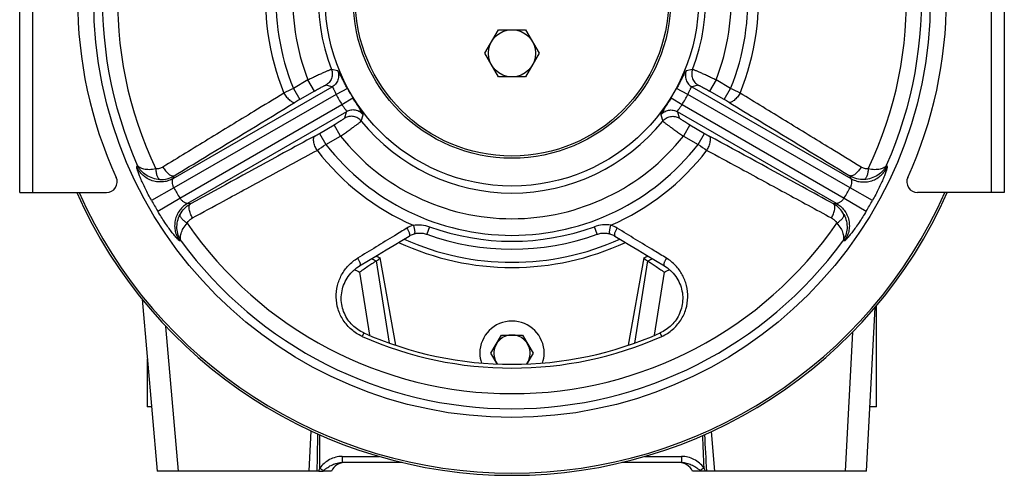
# Model space of a CAD drawing. Extents: x -3114 to 1181, y 8 to 2299.
# Tile 51 of 71: x -952 to -493, y 939 to 1151. Entities that reach past the tile are written whole.
import ezdxf

# ---------------------------------------------------------------- set-up
doc = ezdxf.new("R2010")
doc.units = 0
doc.header["$LTSCALE"] = 65.395
doc.layers.get('0').update_dxf_attribs({"linetype": 'CONTINUOUS'})

msp = doc.modelspace()

# ---------------------------------------------------------------- linework, layer by layer
at = {"color": 7, "linetype": 'CONTINUOUS'}
for p, q in [((-952.4, 1070.7), (-952.4, 1250.7)), ((-493.4, 1250.7), (-493.4, 1070.7)), ((-952.4, 1070.7), (-911.94, 1070.7)), ((-493.4, 1070.7), (-533.85, 1070.7))]:
    msp.add_line(p, q, dxfattribs=at)
at = {"color": 9, "linetype": 'CONTINUOUS'}
for p, q in [((-946.4, 1250.7), (-946.4, 1070.7)), ((-499.4, 1070.7), (-499.4, 1250.7)), ((-804.15, 1127.5), (-807.06, 1128.16)), ((-638.73, 1128.16), (-641.64, 1127.5)), ((-880.89, 1077.22), (-806.7, 1120.05)), ((-818.01, 1123.25), (-824.81, 1119.33)), ((-815.01, 1118.07), (-818.01, 1123.25)), ((-806.7, 1120.05), (-809.65, 1120.82)), ((-636.14, 1120.82), (-639.09, 1120.05)), ((-639.09, 1120.05), (-564.91, 1077.22)), ((-627.79, 1123.25), (-630.78, 1118.07)), ((-620.98, 1119.33), (-627.79, 1123.25)), ((-804.92, 1116.46), (-880.48, 1072.84)), ((-824.81, 1119.33), (-821.81, 1114.14)), ((-815.01, 1118.07), (-821.81, 1114.14)), ((-799.65, 1119.31), (-804.92, 1116.46)), ((-640.87, 1116.46), (-646.14, 1119.31)), ((-565.31, 1072.84), (-640.87, 1116.46)), ((-623.98, 1114.14), (-630.78, 1118.07)), ((-623.98, 1114.14), (-620.98, 1119.33)), ((-877.78, 1068.15), (-802.22, 1111.78)), ((-802.22, 1111.78), (-797.12, 1114.92)), ((-648.67, 1114.92), (-643.58, 1111.78)), ((-643.58, 1111.78), (-568.02, 1068.15)), ((-800, 1108.45), (-874.19, 1065.61)), ((-800.81, 1105.5), (-800, 1108.45)), ((-793.15, 1104.07), (-792.27, 1106.93)), ((-653.52, 1106.93), (-652.64, 1104.07)), ((-571.6, 1065.61), (-645.79, 1108.45)), ((-645.79, 1108.45), (-644.98, 1105.5)), ((-812.68, 1098.31), (-805.87, 1102.24)), ((-802.88, 1097.05), (-805.87, 1102.24)), ((-639.92, 1102.24), (-642.92, 1097.05)), ((-639.92, 1102.24), (-633.12, 1098.31)), ((-812.68, 1098.31), (-809.68, 1093.12)), ((-809.68, 1093.12), (-802.88, 1097.05)), ((-642.92, 1097.05), (-636.11, 1093.12)), ((-636.11, 1093.12), (-633.12, 1098.31)), ((-897.82, 1082.72), (-897.55, 1083.52)), ((-548.24, 1083.52), (-547.97, 1082.72)), ((-880.89, 1077.22), (-880.4, 1078.5)), ((-565.39, 1078.5), (-564.91, 1077.22)), ((-880.48, 1072.84), (-890.94, 1067)), ((-554.85, 1067), (-565.31, 1072.84)), ((-888.06, 1062.01), (-877.78, 1068.15)), ((-872.84, 1065.39), (-874.19, 1065.61)), ((-571.6, 1065.61), (-572.96, 1065.39)), ((-568.02, 1068.15), (-557.73, 1062.01)), ((-761.29, 1054.69), (-762.54, 1051.22)), ((-683.25, 1051.22), (-684.51, 1054.69)), ((-877.06, 1048.04), (-877.89, 1048.2)), ((-567.9, 1048.2), (-568.73, 1048.04)), ((-780.08, 1000.43), (-786.07, 1038.85)), ((-659.73, 1038.85), (-665.72, 1000.43)), ((-793.94, 1033.51), (-789.35, 1004.05)), ((-656.44, 1004.05), (-651.85, 1033.51)), ((-878.33, 940.7), (-884.23, 1008.21)), ((-564.24, 1005.45), (-567.63, 940.7)), ((-792.03, 1005.19), (-792.75, 1003.58)), ((-653.05, 1003.58), (-653.77, 1005.19)), ((-816.65, 959.47), (-817.63, 940.7)), ((-628.33, 940.7), (-629.94, 959.1)), ((-802.04, 947.54), (-784.86, 947.54)), ((-802.04, 947.54), (-802.04, 944.7)), ((-660.94, 947.54), (-643.85, 947.54)), ((-643.85, 947.54), (-643.85, 944.7)), ((-635.23, 940.98), (-634.92, 940.7))]:
    msp.add_line(p, q, dxfattribs=at)
at = {"color": 6, "linetype": 'CONTINUOUS'}
for p, q in [((-735.6, 1135.7), (-729.25, 1146.7)), ((-729.25, 1146.7), (-716.55, 1146.7)), ((-716.55, 1146.7), (-710.19, 1135.7)), ((-729.25, 1124.7), (-735.6, 1135.7)), ((-710.19, 1135.7), (-716.55, 1124.7)), ((-716.55, 1124.7), (-729.25, 1124.7)), ((-777.12, 999.4), (-784.3, 1040.15)), ((-661.49, 1040.15), (-668.68, 999.4)), ((-895.35, 1020.92), (-888.33, 940.7)), ((-557.63, 940.7), (-553.63, 1017.05)), ((-552.9, 970.7), (-552.9, 1017.95)), ((-732.71, 995.7), (-727.8, 1004.2)), ((-727.8, 1004.2), (-717.99, 1004.2)), ((-717.99, 1004.2), (-713.08, 995.7)), ((-892.9, 992.85), (-892.9, 970.7)), ((-729.81, 990.68), (-732.71, 995.7)), ((-713.08, 995.7), (-715.98, 990.68)), ((-890.96, 970.7), (-892.9, 970.7)), ((-552.9, 970.7), (-556.06, 970.7)), ((-774.08, 944.7), (-802.04, 944.7)), ((-643.85, 944.7), (-671.72, 944.7)), ((-812.99, 940.7), (-888.33, 940.7)), ((-807.11, 940.7), (-810.95, 940.7)), ((-557.63, 940.7), (-638.77, 940.7))]:
    msp.add_line(p, q, dxfattribs=at)
at = {"color": 2, "linetype": 'CONTINUOUS'}
for p, q in [((-812.99, 940.7), (-810.95, 940.7)), ((-810.95, 940.7), (-810.79, 940.85))]:
    msp.add_line(p, q, dxfattribs=at)
at = {"color": 7, "linetype": 'CONTINUOUS'}
for points in [[(-770.87, 1050.4), (-770.57, 1050.57), (-770.14, 1050.79), (-769.72, 1050.99), (-769.29, 1051.17), (-768.86, 1051.32), (-768.57, 1051.41)], [(-768.57, 1051.41), (-768.31, 1051.49), (-767.91, 1051.58), (-767.49, 1051.67), (-767.06, 1051.73), (-766.62, 1051.78), (-766.17, 1051.8), (-765.71, 1051.81), (-765.25, 1051.79), (-764.78, 1051.75), (-764.3, 1051.68), (-763.82, 1051.59), (-763.35, 1051.48), (-762.87, 1051.33), (-762.54, 1051.22)], [(-683.25, 1051.22), (-682.91, 1051.34), (-682.43, 1051.48), (-681.96, 1051.59), (-681.48, 1051.68), (-681, 1051.75), (-680.53, 1051.79), (-680.07, 1051.81), (-679.61, 1051.8), (-679.16, 1051.77), (-678.72, 1051.73), (-678.29, 1051.66), (-677.87, 1051.58), (-677.47, 1051.48), (-677.23, 1051.41)], [(-677.23, 1051.41), (-676.92, 1051.32), (-676.49, 1051.16), (-676.06, 1050.99), (-675.64, 1050.79), (-675.22, 1050.57), (-674.92, 1050.4)], [(-793.96, 1036.44), (-789.75, 1038.99), (-785.59, 1041.5), (-781.62, 1043.9), (-777.82, 1046.2), (-774.19, 1048.39), (-770.87, 1050.4)], [(-674.92, 1050.4), (-671.59, 1048.39), (-667.97, 1046.2), (-664.17, 1043.9), (-660.19, 1041.49), (-656.04, 1038.98), (-651.84, 1036.44)], [(-792.03, 1005.19), (-792.64, 1005.48), (-793.36, 1005.86), (-794.07, 1006.27), (-794.75, 1006.71), (-795.42, 1007.18), (-796.06, 1007.69), (-796.69, 1008.23), (-797.29, 1008.79), (-797.86, 1009.39), (-798.4, 1010.02), (-798.92, 1010.67), (-799.41, 1011.35), (-799.87, 1012.06), (-800.3, 1012.79), (-800.69, 1013.55), (-801.05, 1014.32), (-801.37, 1015.12), (-801.65, 1015.94), (-801.9, 1016.78), (-802.1, 1017.63), (-802.26, 1018.5), (-802.38, 1019.38), (-802.46, 1020.27), (-802.49, 1021.17), (-802.47, 1022.07), (-802.41, 1022.98), (-802.3, 1023.88), (-802.14, 1024.78), (-801.94, 1025.68), (-801.68, 1026.57), (-801.38, 1027.45), (-801.04, 1028.31), (-800.65, 1029.16), (-800.21, 1029.98), (-799.73, 1030.78), (-799.21, 1031.55), (-798.65, 1032.3), (-798.06, 1033.01), (-797.42, 1033.69), (-796.76, 1034.33), (-796.07, 1034.94), (-795.35, 1035.5), (-794.6, 1036.03), (-793.96, 1036.44)], [(-651.84, 1036.44), (-651.18, 1036.02), (-650.44, 1035.5), (-649.72, 1034.93), (-649.02, 1034.33), (-648.36, 1033.68), (-647.73, 1033), (-647.13, 1032.29), (-646.57, 1031.55), (-646.05, 1030.77), (-645.58, 1029.97), (-645.14, 1029.14), (-644.75, 1028.3), (-644.4, 1027.44), (-644.11, 1026.56), (-643.86, 1025.67), (-643.65, 1024.77), (-643.49, 1023.87), (-643.39, 1022.96), (-643.32, 1022.06), (-643.31, 1021.15), (-643.34, 1020.26), (-643.41, 1019.37), (-643.53, 1018.49), (-643.7, 1017.62), (-643.9, 1016.77), (-644.14, 1015.93), (-644.43, 1015.11), (-644.75, 1014.31), (-645.11, 1013.53), (-645.5, 1012.78), (-645.93, 1012.05), (-646.39, 1011.34), (-646.88, 1010.66), (-647.4, 1010.01), (-647.94, 1009.38), (-648.52, 1008.78), (-649.12, 1008.22), (-649.74, 1007.68), (-650.38, 1007.17), (-651.05, 1006.7), (-651.74, 1006.26), (-652.44, 1005.85), (-653.16, 1005.47), (-653.77, 1005.19)]]:
    msp.add_lwpolyline(points, dxfattribs=at)
for radius in [195, 87]:
    msp.add_circle((-722.9, 1160.7), radius, dxfattribs=at)
at = {"color": 6, "linetype": 'CONTINUOUS'}
for centre, radius in [((-722.9, 1160.7), 74), ((-722.9, 1160.7), 73), ((-722.9, 1135.7), 11)]:
    msp.add_circle(centre, radius, dxfattribs=at)
at = {"color": 9, "linetype": 'CONTINUOUS'}
for centre, radius, start, end in [((-722.9, 1160.7), 190.95, 96.1585, 203.8415), ((-722.9, 1160.7), 190.95, 336.1585, 83.8415), ((-722.9, 1160.7), 183.88, 94.5624, 205.4376), ((-722.9, 1160.7), 183.88, 334.5624, 85.4376), ((-722.9, 1160.7), 109.99, 97.9059, 202.0941), ((-722.9, 1160.7), 109.99, 337.9059, 82.0941), ((-722.9, 1160.7), 102.21, 98.5115, 201.4885), ((-722.9, 1160.7), 102.21, 338.5115, 81.4885), ((-722.9, 1160.7), 90.24, 98.8675, 201.1325), ((-722.9, 1160.7), 90.24, 338.8675, 81.1325), ((-722.9, 1160.7), 114.9, 173.6159, 202.2825), ((-722.9, 1160.7), 114.9, 337.7172, 6.3841), ((-677.59, 818.29), 335.11, 116.0608, 116.9035), ((-722.9, 1160.7), 93.19, 208.3372, 211.6628), ((-722.9, 1160.7), 87.2, 208.3372, 211.6628), ((-722.9, 1160.7), 87.2, 328.3372, 331.6628), ((-722.9, 1160.7), 93.19, 328.3372, 331.6628), ((-761.63, 831.48), 320.37, 63.0771, 63.9586), ((-768.72, 1022.04), 106.3, 119.9655, 121.3048), ((-679.3, 1018.3), 110.66, 58.7215, 60.0081), ((-722.9, 1160.7), 90.24, 218.8675, 321.1325), ((-868.01, 1194.13), 110.65, 298.7214, 300.0081), ((-722.9, 1160.7), 102.21, 218.5115, 321.4885), ((-579.92, 1190.33), 106.29, 239.9655, 241.3049), ((-988.64, 1358.85), 320.37, 303.0771, 303.9586), ((-722.9, 1160.7), 109.99, 217.9059, 322.0941), ((-449.02, 1371.14), 335.11, 236.0608, 236.9035), ((-722.9, 1160.7), 114.9, 217.7173, 246.3841), ((-722.9, 1160.7), 114.9, 293.6159, 322.2827), ((-722.9, 1160.7), 180.42, 209.1412, 210.8588), ((-722.9, 1160.7), 180.42, 329.1412, 330.8588), ((-722.9, 1160.7), 192.4, 209.1412, 210.8588), ((-722.9, 1160.7), 192.4, 329.1412, 330.8588), ((-722.9, 1160.7), 183.88, 214.5624, 325.4376), ((-765.17, 1043.05), 12.93, 106.8781, 121.3938), ((-722.9, 1160.7), 112.74, 250.0928, 289.9072), ((-680.58, 1043.13), 12.84, 58.5581, 73.1714), ((-722.9, 1160.7), 190.95, 216.1585, 323.8415), ((-722.9, 1160.31), 122.18, 245.6811, 294.3188), ((-722.98, 1157.6), 134.59, 240.9937, 241.9917), ((-722.81, 1157.6), 134.59, 298.0083, 299.0064), ((-723.09, 1157.76), 143.04, 239.2618, 240.3073), ((-722.66, 1157.68), 142.95, 299.6926, 300.739), ((-722.9, 1160.7), 171.95, 246.0319, 293.9681), ((-3360.57, 994.4), 2547.41, 358.79209, 359.18157), ((-2457.82, 961.45), 1645.4, 359.32403, 359.86474), ((1148.01, 1024.41), 1783.4, 182.15854, 182.64089), ((1930.36, 1084.43), 2566.64, 182.83083, 183.21027)]:
    msp.add_arc(centre, radius, start, end, dxfattribs=at)
at = {"color": 7, "linetype": 'CONTINUOUS'}
for centre, radius, start, end in [((-725.4, 1160.7), 200, 155.5037, 204.4963), ((-720.4, 1160.7), 200, 335.5037, 24.4963), ((-911.94, 1075.7), 5, 270, 24.4963), ((-533.85, 1075.7), 5, 155.5037, 270), ((-722.9, 1160.7), 222, 203.9188, 336.0812), ((-722.9, 1160.7), 221, 204.034, 335.9659), ((-722.9, 1160.7), 116.43, 250.0928, 289.9072), ((-722.9, 1160.7), 170.18, 246.0319, 293.9681)]:
    msp.add_arc(centre, radius, start, end, dxfattribs=at)
at = {"color": 6, "linetype": 'CONTINUOUS'}
for centre, radius, start, end in [((-722.9, 1160.7), 125, 244.9762, 295.0238), ((-722.9, 1160.7), 135.28, 242.1052, 243.0057), ((-787.53, 1040.85), 2.48, 302.9809, 306.2853), ((-1148.9, 1532.83), 612.91, 306.29754, 306.50249), ((-722.9, 1160.7), 135.28, 296.9943, 297.8948), ((-296.9, 1532.83), 612.91, 233.49751, 233.70246), ((-658.26, 1040.85), 2.48, 233.7149, 237.0193), ((-722.9, 995.7), 8.5, 323.7695, 216.2305), ((-800.78, 937.7), 7, 90, 154.6231), ((-645.1, 937.7), 7, 25.3769, 90)]:
    msp.add_arc(centre, radius, start, end, dxfattribs=at)
at = {"color": 2, "linetype": 'CONTINUOUS'}
for centre, radius, start, end in [((-722.9, 995.7), 15, 0, 180), ((-722.9, 995.7), 15, 179.9993, 197.7714), ((-722.9, 995.7), 15, 342.2305, 359.9988), ((-773.99, 928.13), 40.98, 160.1557, 162.1393)]:
    msp.add_arc(centre, radius, start, end, dxfattribs=at)
at = {"color": 9, "linetype": 'CONTINUOUS'}
for points, knots in [([(-807.06, 1128.16), (-807.11, 1128.16), (-807.22, 1128.13), (-807.43, 1128.06), (-807.74, 1127.94), (-808.14, 1127.78), (-808.63, 1127.57), (-809.44, 1127.23), (-810.63, 1126.7), (-812.24, 1125.97), (-814.05, 1125.13), (-816, 1124.22), (-817.33, 1123.58), (-818.01, 1123.25)], [0, 0, 0, 0, 0.010252, 0.02922, 0.056816, 0.092818, 0.13691, 0.188701, 0.313455, 0.462607, 0.630818, 0.81209, 1, 1, 1, 1]), ([(-807.06, 1128.16), (-806.82, 1127.52), (-806.54, 1126.09), (-806.89, 1123.94), (-807.98, 1122.06), (-809.08, 1121.15), (-809.65, 1120.82)], [0, 0, 0, 0, 0.245656, 0.505078, 0.761708, 1, 1, 1, 1]), ([(-804.15, 1127.5), (-803.89, 1126.86), (-803.58, 1125.42), (-803.91, 1123.23), (-805, 1121.32), (-806.11, 1120.39), (-806.7, 1120.05)], [0, 0, 0, 0, 0.244539, 0.503861, 0.761053, 1, 1, 1, 1]), ([(-799.65, 1119.31), (-799.94, 1119.84), (-800.5, 1120.89), (-801.3, 1122.41), (-802.02, 1123.81), (-802.65, 1125.04), (-803.12, 1125.92), (-803.44, 1126.5), (-803.64, 1126.84), (-803.81, 1127.11), (-803.94, 1127.31), (-804.05, 1127.44), (-804.12, 1127.5), (-804.15, 1127.5)], [0, 0, 0, 0, 0.194581, 0.380784, 0.551085, 0.69931, 0.820807, 0.870475, 0.912355, 0.946252, 0.972057, 0.989813, 1, 1, 1, 1]), ([(-641.64, 1127.5), (-641.67, 1127.5), (-641.74, 1127.44), (-641.85, 1127.31), (-641.99, 1127.11), (-642.15, 1126.84), (-642.35, 1126.5), (-642.67, 1125.92), (-643.14, 1125.04), (-643.77, 1123.81), (-644.5, 1122.41), (-645.3, 1120.89), (-645.86, 1119.84), (-646.14, 1119.31)], [0, 0, 0, 0, 0.010187, 0.027942, 0.053746, 0.087642, 0.129522, 0.17919, 0.300686, 0.448912, 0.619214, 0.805422, 1, 1, 1, 1]), ([(-641.64, 1127.5), (-641.9, 1126.86), (-642.21, 1125.42), (-641.88, 1123.23), (-640.79, 1121.32), (-639.68, 1120.39), (-639.09, 1120.05)], [0, 0, 0, 0, 0.244539, 0.503861, 0.761053, 1, 1, 1, 1]), ([(-638.73, 1128.16), (-638.98, 1127.52), (-639.26, 1126.09), (-638.9, 1123.94), (-637.81, 1122.06), (-636.72, 1121.15), (-636.14, 1120.82)], [0, 0, 0, 0, 0.245656, 0.505078, 0.761708, 1, 1, 1, 1]), ([(-627.79, 1123.25), (-628.46, 1123.58), (-629.8, 1124.22), (-631.74, 1125.13), (-633.55, 1125.97), (-635.16, 1126.7), (-636.35, 1127.23), (-637.16, 1127.57), (-637.65, 1127.78), (-638.05, 1127.94), (-638.36, 1128.06), (-638.57, 1128.13), (-638.69, 1128.16), (-638.73, 1128.16)], [0, 0, 0, 0, 0.187909, 0.369182, 0.537393, 0.686545, 0.811299, 0.86309, 0.907183, 0.943184, 0.97078, 0.989748, 1, 1, 1, 1]), ([(-815.01, 1118.07), (-814.68, 1118.25), (-814.04, 1118.62), (-813.09, 1119.15), (-812.21, 1119.63), (-811.43, 1120.04), (-810.84, 1120.34), (-810.44, 1120.53), (-810.2, 1120.64), (-810, 1120.72), (-809.85, 1120.78), (-809.74, 1120.81), (-809.68, 1120.82), (-809.65, 1120.82)], [0, 0, 0, 0, 0.188024, 0.369379, 0.537589, 0.686731, 0.811318, 0.863034, 0.907032, 0.942872, 0.970342, 0.989336, 1, 1, 1, 1]), ([(-806.7, 1120.05), (-806.66, 1120.06), (-806.58, 1120), (-806.5, 1119.9), (-806.39, 1119.73), (-806.24, 1119.43), (-806.04, 1118.98), (-805.81, 1118.43), (-805.44, 1117.58), (-805.14, 1116.92), (-804.92, 1116.46)], [0, 0, 0, 0, 0.032764, 0.059396, 0.093922, 0.18684, 0.309465, 0.457968, 0.626819, 1, 1, 1, 1]), ([(-640.87, 1116.46), (-640.65, 1116.92), (-640.35, 1117.58), (-639.98, 1118.43), (-639.75, 1118.98), (-639.55, 1119.43), (-639.4, 1119.73), (-639.29, 1119.9), (-639.21, 1120), (-639.14, 1120.06), (-639.09, 1120.05)], [0, 0, 0, 0, 0.373182, 0.542032, 0.690535, 0.81316, 0.906079, 0.940604, 0.967236, 1, 1, 1, 1]), ([(-636.14, 1120.82), (-636.12, 1120.82), (-636.06, 1120.81), (-635.95, 1120.78), (-635.79, 1120.72), (-635.59, 1120.64), (-635.35, 1120.53), (-634.95, 1120.34), (-634.37, 1120.04), (-633.58, 1119.63), (-632.7, 1119.15), (-631.76, 1118.62), (-631.11, 1118.25), (-630.78, 1118.07)], [0, 0, 0, 0, 0.010664, 0.029658, 0.057128, 0.092968, 0.136966, 0.188682, 0.313269, 0.462411, 0.630621, 0.811976, 1, 1, 1, 1]), ([(-829.22, 1117.13), (-833.92, 1114.25), (-845.67, 1107.05), (-864.46, 1095.54), (-878.56, 1086.93), (-885.61, 1082.62)], [0, 0, 0, 0, 0.250131, 0.625139, 1, 1, 1, 1]), ([(-829.22, 1117.13), (-828.85, 1116.48), (-828.22, 1115.54), (-827.24, 1114.43), (-826.48, 1113.73), (-825.74, 1113.2), (-825.06, 1112.87), (-824.46, 1112.75), (-824.09, 1112.81), (-823.95, 1112.87)], [0, 0, 0, 0, 0.313355, 0.471264, 0.618238, 0.746522, 0.851704, 0.934269, 1, 1, 1, 1]), ([(-616.57, 1117.13), (-616.94, 1116.48), (-617.58, 1115.54), (-618.55, 1114.43), (-619.31, 1113.73), (-620.05, 1113.2), (-620.74, 1112.87), (-621.34, 1112.75), (-621.7, 1112.81), (-621.84, 1112.87)], [0, 0, 0, 0, 0.313355, 0.471264, 0.618238, 0.746522, 0.851704, 0.934269, 1, 1, 1, 1]), ([(-560.18, 1082.62), (-564.88, 1085.49), (-576.63, 1092.67), (-595.43, 1104.17), (-609.53, 1112.81), (-616.57, 1117.13)], [0, 0, 0, 0, 0.249895, 0.624845, 1, 1, 1, 1]), ([(-880.4, 1078.5), (-875.7, 1081.36), (-856.88, 1092.82), (-838.07, 1104.28), (-823.95, 1112.87)], [0, 0, 0, 0, 0.249909, 1, 1, 1, 1]), ([(-802.22, 1111.78), (-801.93, 1111.36), (-801.51, 1110.77), (-800.95, 1110.03), (-800.6, 1109.55), (-800.31, 1109.16), (-800.12, 1108.88), (-800.03, 1108.69), (-799.98, 1108.58), (-799.97, 1108.48), (-800, 1108.45)], [0, 0, 0, 0, 0.373181, 0.542032, 0.690535, 0.81316, 0.906078, 0.940604, 0.967236, 1, 1, 1, 1]), ([(-792.27, 1106.93), (-792.26, 1106.96), (-792.28, 1107.05), (-792.33, 1107.2), (-792.44, 1107.42), (-792.59, 1107.7), (-792.79, 1108.04), (-793.13, 1108.61), (-793.66, 1109.46), (-794.4, 1110.61), (-795.25, 1111.94), (-796.17, 1113.4), (-796.8, 1114.41), (-797.12, 1114.92)], [0, 0, 0, 0, 0.010185, 0.027942, 0.053748, 0.087643, 0.129523, 0.179192, 0.300688, 0.448913, 0.619215, 0.805423, 1, 1, 1, 1]), ([(-648.67, 1114.92), (-648.99, 1114.41), (-649.62, 1113.4), (-650.54, 1111.94), (-651.39, 1110.61), (-652.13, 1109.46), (-652.66, 1108.61), (-653.01, 1108.04), (-653.2, 1107.7), (-653.35, 1107.42), (-653.46, 1107.2), (-653.51, 1107.05), (-653.53, 1106.96), (-653.52, 1106.93)], [0, 0, 0, 0, 0.194581, 0.380783, 0.551084, 0.699309, 0.820806, 0.870474, 0.912355, 0.946249, 0.972057, 0.989816, 1, 1, 1, 1]), ([(-645.79, 1108.45), (-645.82, 1108.48), (-645.81, 1108.58), (-645.77, 1108.69), (-645.67, 1108.88), (-645.48, 1109.16), (-645.2, 1109.55), (-644.84, 1110.03), (-644.28, 1110.77), (-643.86, 1111.36), (-643.58, 1111.78)], [0, 0, 0, 0, 0.032764, 0.059396, 0.093922, 0.18684, 0.309465, 0.457968, 0.626819, 1, 1, 1, 1]), ([(-621.84, 1112.87), (-617.14, 1110.01), (-598.32, 1098.55), (-579.5, 1087.09), (-565.39, 1078.5)], [0, 0, 0, 0, 0.250115, 1, 1, 1, 1]), ([(-793.15, 1104.07), (-793.59, 1104.61), (-794.68, 1105.56), (-796.73, 1106.33), (-798.9, 1106.33), (-800.23, 1105.84), (-800.81, 1105.5)], [0, 0, 0, 0, 0.245656, 0.505078, 0.761708, 1, 1, 1, 1]), ([(-792.27, 1106.93), (-792.7, 1107.48), (-793.79, 1108.46), (-795.85, 1109.27), (-798.05, 1109.28), (-799.41, 1108.78), (-800, 1108.45)], [0, 0, 0, 0, 0.244539, 0.503861, 0.761053, 1, 1, 1, 1]), ([(-653.52, 1106.93), (-653.09, 1107.48), (-652, 1108.46), (-649.94, 1109.27), (-647.74, 1109.28), (-646.38, 1108.78), (-645.79, 1108.45)], [0, 0, 0, 0, 0.244539, 0.503861, 0.761053, 1, 1, 1, 1]), ([(-652.64, 1104.07), (-652.2, 1104.61), (-651.11, 1105.56), (-649.06, 1106.33), (-646.89, 1106.33), (-645.56, 1105.84), (-644.98, 1105.5)], [0, 0, 0, 0, 0.245656, 0.505078, 0.761708, 1, 1, 1, 1]), ([(-800.81, 1105.5), (-800.82, 1105.48), (-800.86, 1105.43), (-800.94, 1105.36), (-801.07, 1105.25), (-801.24, 1105.12), (-801.46, 1104.97), (-801.82, 1104.72), (-802.37, 1104.36), (-803.12, 1103.88), (-803.98, 1103.36), (-804.9, 1102.8), (-805.55, 1102.43), (-805.87, 1102.24)], [0, 0, 0, 0, 0.010664, 0.029658, 0.057128, 0.092968, 0.136966, 0.188682, 0.313269, 0.462411, 0.630621, 0.811976, 1, 1, 1, 1]), ([(-802.88, 1097.05), (-802.26, 1097.47), (-801.04, 1098.31), (-799.27, 1099.54), (-797.64, 1100.68), (-796.21, 1101.71), (-795.15, 1102.48), (-794.45, 1103.01), (-794.03, 1103.33), (-793.69, 1103.6), (-793.43, 1103.81), (-793.26, 1103.96), (-793.18, 1104.04), (-793.15, 1104.07)], [0, 0, 0, 0, 0.187909, 0.369182, 0.537393, 0.686545, 0.811299, 0.86309, 0.907183, 0.943184, 0.97078, 0.989748, 1, 1, 1, 1]), ([(-652.64, 1104.07), (-652.62, 1104.04), (-652.53, 1103.96), (-652.36, 1103.81), (-652.1, 1103.6), (-651.77, 1103.33), (-651.35, 1103.01), (-650.64, 1102.48), (-649.59, 1101.71), (-648.15, 1100.68), (-646.52, 1099.54), (-644.76, 1098.31), (-643.54, 1097.47), (-642.92, 1097.05)], [0, 0, 0, 0, 0.010252, 0.02922, 0.056816, 0.092818, 0.13691, 0.188701, 0.313455, 0.462607, 0.630818, 0.81209, 1, 1, 1, 1]), ([(-639.92, 1102.24), (-640.25, 1102.43), (-640.89, 1102.8), (-641.82, 1103.36), (-642.67, 1103.88), (-643.42, 1104.36), (-643.97, 1104.72), (-644.34, 1104.97), (-644.55, 1105.12), (-644.72, 1105.25), (-644.85, 1105.36), (-644.93, 1105.43), (-644.97, 1105.48), (-644.98, 1105.5)], [0, 0, 0, 0, 0.188024, 0.369379, 0.537589, 0.686731, 0.811318, 0.863034, 0.907032, 0.942872, 0.970342, 0.989336, 1, 1, 1, 1]), ([(-814.84, 1097.09), (-819.68, 1094.45), (-839.01, 1083.88), (-858.34, 1073.32), (-872.84, 1065.39)], [0, 0, 0, 0, 0.250115, 1, 1, 1, 1]), ([(-813.79, 1090.4), (-814.17, 1091.05), (-814.66, 1092.06), (-815.13, 1093.46), (-815.36, 1094.47), (-815.45, 1095.38), (-815.39, 1096.14), (-815.2, 1096.72), (-814.97, 1097), (-814.84, 1097.09)], [0, 0, 0, 0, 0.313355, 0.471264, 0.618238, 0.746522, 0.851704, 0.934269, 1, 1, 1, 1]), ([(-632, 1090.4), (-631.63, 1091.05), (-631.13, 1092.06), (-630.66, 1093.46), (-630.43, 1094.47), (-630.34, 1095.38), (-630.4, 1096.14), (-630.59, 1096.72), (-630.83, 1097), (-630.95, 1097.09)], [0, 0, 0, 0, 0.313355, 0.471264, 0.618238, 0.746522, 0.851704, 0.934269, 1, 1, 1, 1]), ([(-572.96, 1065.39), (-577.79, 1068.03), (-597.12, 1078.6), (-616.45, 1089.17), (-630.95, 1097.09)], [0, 0, 0, 0, 0.249909, 1, 1, 1, 1]), ([(-871.87, 1058.82), (-867.03, 1061.45), (-854.94, 1068.04), (-835.58, 1078.57), (-821.06, 1086.46), (-813.79, 1090.4)], [0, 0, 0, 0, 0.249895, 0.624845, 1, 1, 1, 1]), ([(-632, 1090.4), (-627.16, 1087.77), (-615.05, 1081.2), (-595.69, 1070.67), (-581.18, 1062.77), (-573.92, 1058.82)], [0, 0, 0, 0, 0.250131, 0.625139, 1, 1, 1, 1]), ([(-888.95, 1081.72), (-889.95, 1081.52), (-891.8, 1081.29), (-894.04, 1081.45), (-895.5, 1081.88), (-896.37, 1082.31), (-897.06, 1082.85), (-897.41, 1083.29), (-897.55, 1083.52)], [0, 0, 0, 0, 0.328894, 0.601729, 0.71738, 0.820614, 0.913691, 1, 1, 1, 1]), ([(-887.02, 1076.8), (-888.16, 1076.83), (-890.41, 1077.22), (-893.44, 1078.65), (-895.91, 1080.78), (-897.1, 1082.57), (-897.55, 1083.52)], [0, 0, 0, 0, 0.261727, 0.514902, 0.760184, 1, 1, 1, 1]), ([(-548.24, 1083.52), (-548.7, 1082.57), (-549.88, 1080.78), (-552.35, 1078.65), (-555.38, 1077.22), (-557.63, 1076.83), (-558.77, 1076.8)], [0, 0, 0, 0, 0.23981, 0.485095, 0.738275, 1, 1, 1, 1]), ([(-548.24, 1083.52), (-548.38, 1083.29), (-548.73, 1082.85), (-549.42, 1082.31), (-550.3, 1081.88), (-551.76, 1081.45), (-553.99, 1081.29), (-555.85, 1081.52), (-556.84, 1081.72)], [0, 0, 0, 0, 0.086309, 0.179386, 0.28262, 0.398271, 0.671105, 1, 1, 1, 1]), ([(-890.94, 1067), (-891.45, 1067.92), (-892.43, 1069.73), (-893.79, 1072.41), (-895, 1074.96), (-895.88, 1076.97), (-896.49, 1078.43), (-896.87, 1079.4), (-897.19, 1080.26), (-897.44, 1081), (-897.64, 1081.63), (-897.77, 1082.11), (-897.83, 1082.44), (-897.84, 1082.62), (-897.83, 1082.69), (-897.82, 1082.72)], [0, 0, 0, 0, 0.182171, 0.358851, 0.524529, 0.673648, 0.740264, 0.80067, 0.854201, 0.900235, 0.938205, 0.967636, 0.988201, 0.995156, 1, 1, 1, 1]), ([(-880.89, 1077.22), (-881.56, 1076.83), (-883.02, 1076.17), (-885.42, 1075.63), (-888.01, 1075.59), (-890.6, 1076.13), (-893.01, 1077.22), (-895.09, 1078.76), (-896.71, 1080.62), (-897.51, 1082.01), (-897.82, 1082.72)], [0, 0, 0, 0, 0.115267, 0.238472, 0.367612, 0.499947, 0.632292, 0.761458, 0.884696, 1, 1, 1, 1]), ([(-885.61, 1082.62), (-886.11, 1082.32), (-887.19, 1081.85), (-888.37, 1081.7), (-888.95, 1081.72)], [0, 0, 0, 0, 0.49981, 1, 1, 1, 1]), ([(-888.95, 1081.72), (-888.92, 1081.12), (-888.82, 1080.23), (-888.57, 1079.11), (-888.33, 1078.38), (-888.05, 1077.76), (-887.67, 1077.18), (-887.29, 1076.86), (-887.02, 1076.8)], [0, 0, 0, 0, 0.326508, 0.481778, 0.623699, 0.747323, 0.85059, 1, 1, 1, 1]), ([(-885.61, 1082.62), (-885.24, 1081.99), (-884.61, 1081.07), (-883.65, 1079.99), (-882.9, 1079.31), (-882.17, 1078.8), (-881.49, 1078.49), (-880.9, 1078.37), (-880.55, 1078.44), (-880.4, 1078.5)], [0, 0, 0, 0, 0.314234, 0.471662, 0.617928, 0.745639, 0.850658, 0.933558, 1, 1, 1, 1]), ([(-560.18, 1082.62), (-560.55, 1081.99), (-561.18, 1081.07), (-562.15, 1079.99), (-562.9, 1079.31), (-563.63, 1078.8), (-564.3, 1078.49), (-564.89, 1078.37), (-565.25, 1078.44), (-565.39, 1078.5)], [0, 0, 0, 0, 0.315418, 0.473084, 0.619299, 0.746728, 0.851355, 0.933875, 1, 1, 1, 1]), ([(-564.91, 1077.22), (-564.24, 1076.83), (-562.78, 1076.17), (-560.37, 1075.63), (-557.79, 1075.59), (-555.19, 1076.13), (-552.78, 1077.22), (-550.71, 1078.76), (-549.08, 1080.62), (-548.29, 1082.01), (-547.97, 1082.72)], [0, 0, 0, 0, 0.115267, 0.238472, 0.367612, 0.499947, 0.632292, 0.761458, 0.884696, 1, 1, 1, 1]), ([(-556.84, 1081.72), (-557.42, 1081.7), (-558.6, 1081.85), (-559.68, 1082.32), (-560.18, 1082.62)], [0, 0, 0, 0, 0.50019, 1, 1, 1, 1]), ([(-556.84, 1081.72), (-556.87, 1081.13), (-556.96, 1080.27), (-557.21, 1079.17), (-557.44, 1078.43), (-557.72, 1077.8), (-558.1, 1077.2), (-558.5, 1076.86), (-558.77, 1076.8)], [0, 0, 0, 0, 0.316478, 0.470029, 0.612429, 0.738326, 0.84474, 1, 1, 1, 1]), ([(-547.97, 1082.72), (-547.96, 1082.69), (-547.96, 1082.62), (-547.96, 1082.44), (-548.03, 1082.11), (-548.16, 1081.63), (-548.35, 1081), (-548.61, 1080.26), (-548.93, 1079.4), (-549.31, 1078.43), (-549.91, 1076.97), (-550.79, 1074.96), (-552, 1072.41), (-553.36, 1069.73), (-554.34, 1067.92), (-554.85, 1067)], [0, 0, 0, 0, 0.004844, 0.011799, 0.032365, 0.061796, 0.099766, 0.1458, 0.19933, 0.259734, 0.326349, 0.475467, 0.641145, 0.817826, 1, 1, 1, 1]), ([(-887.02, 1076.8), (-885.87, 1076.76), (-883.55, 1077.01), (-881.39, 1077.91), (-880.4, 1078.5)], [0, 0, 0, 0, 0.500118, 1, 1, 1, 1]), ([(-880.48, 1072.84), (-880.7, 1073.28), (-881.04, 1074.18), (-881.21, 1075.32), (-881.21, 1076.13), (-881.15, 1076.61), (-881.05, 1076.97), (-880.95, 1077.16), (-880.89, 1077.22)], [0, 0, 0, 0, 0.32734, 0.62698, 0.755154, 0.862336, 0.944302, 1, 1, 1, 1]), ([(-558.77, 1076.8), (-559.92, 1076.76), (-562.25, 1077.01), (-564.4, 1077.91), (-565.39, 1078.5)], [0, 0, 0, 0, 0.500118, 1, 1, 1, 1]), ([(-564.91, 1077.22), (-564.84, 1077.16), (-564.74, 1076.97), (-564.64, 1076.61), (-564.59, 1076.13), (-564.58, 1075.32), (-564.76, 1074.18), (-565.09, 1073.28), (-565.31, 1072.84)], [0, 0, 0, 0, 0.055698, 0.137664, 0.244846, 0.37302, 0.67266, 1, 1, 1, 1]), ([(-874.19, 1065.61), (-874.85, 1065.23), (-876.15, 1064.29), (-877.83, 1062.48), (-879.16, 1060.26), (-879.99, 1057.75), (-880.25, 1055.11), (-879.95, 1052.54), (-879.15, 1050.21), (-878.34, 1048.82), (-877.89, 1048.2)], [0, 0, 0, 0, 0.115267, 0.238472, 0.367612, 0.499947, 0.632292, 0.761457, 0.884696, 1, 1, 1, 1]), ([(-874.19, 1065.61), (-874.27, 1065.59), (-874.49, 1065.59), (-874.84, 1065.69), (-875.29, 1065.88), (-875.99, 1066.28), (-876.89, 1067), (-877.5, 1067.74), (-877.78, 1068.15)], [0, 0, 0, 0, 0.055698, 0.137664, 0.244846, 0.373021, 0.672662, 1, 1, 1, 1]), ([(-877.62, 1060.51), (-877.08, 1061.53), (-875.69, 1063.41), (-873.84, 1064.83), (-872.84, 1065.39)], [0, 0, 0, 0, 0.500118, 1, 1, 1, 1]), ([(-871.87, 1058.82), (-872.23, 1059.46), (-872.71, 1060.46), (-873.16, 1061.84), (-873.38, 1062.83), (-873.46, 1063.72), (-873.39, 1064.46), (-873.19, 1065.03), (-872.96, 1065.3), (-872.84, 1065.39)], [0, 0, 0, 0, 0.315413, 0.47308, 0.619297, 0.746729, 0.851356, 0.933876, 1, 1, 1, 1]), ([(-573.92, 1058.82), (-573.56, 1059.46), (-573.08, 1060.46), (-572.63, 1061.83), (-572.41, 1062.82), (-572.34, 1063.71), (-572.4, 1064.45), (-572.6, 1065.02), (-572.83, 1065.3), (-572.96, 1065.39)], [0, 0, 0, 0, 0.314234, 0.471662, 0.617928, 0.745639, 0.850658, 0.933558, 1, 1, 1, 1]), ([(-568.17, 1060.51), (-568.72, 1061.53), (-570.1, 1063.41), (-571.95, 1064.83), (-572.96, 1065.39)], [0, 0, 0, 0, 0.500118, 1, 1, 1, 1]), ([(-568.02, 1068.15), (-568.29, 1067.74), (-568.9, 1067), (-569.8, 1066.28), (-570.51, 1065.88), (-570.95, 1065.69), (-571.31, 1065.59), (-571.52, 1065.59), (-571.6, 1065.61)], [0, 0, 0, 0, 0.327338, 0.626979, 0.755154, 0.862336, 0.944302, 1, 1, 1, 1]), ([(-571.6, 1065.61), (-570.94, 1065.23), (-569.64, 1064.29), (-567.96, 1062.48), (-566.64, 1060.26), (-565.8, 1057.75), (-565.54, 1055.11), (-565.85, 1052.54), (-566.64, 1050.21), (-567.45, 1048.82), (-567.9, 1048.2)], [0, 0, 0, 0, 0.115267, 0.238472, 0.367612, 0.499947, 0.632292, 0.761457, 0.884696, 1, 1, 1, 1]), ([(-877.89, 1048.2), (-877.92, 1048.2), (-877.98, 1048.23), (-878.14, 1048.33), (-878.39, 1048.55), (-878.74, 1048.9), (-879.19, 1049.38), (-879.7, 1049.98), (-880.29, 1050.68), (-880.94, 1051.5), (-881.9, 1052.75), (-883.2, 1054.52), (-884.8, 1056.84), (-886.44, 1059.36), (-887.52, 1061.11), (-888.06, 1062.01)], [0, 0, 0, 0, 0.004844, 0.011799, 0.032365, 0.061795, 0.099764, 0.145797, 0.199327, 0.259731, 0.326347, 0.475464, 0.641142, 0.817824, 1, 1, 1, 1]), ([(-877.06, 1048.04), (-877.65, 1048.9), (-878.61, 1050.82), (-879.22, 1054.02), (-878.95, 1057.37), (-878.16, 1059.51), (-877.62, 1060.51)], [0, 0, 0, 0, 0.23981, 0.485095, 0.738275, 1, 1, 1, 1]), ([(-874.32, 1056.38), (-874.81, 1056.7), (-875.51, 1057.21), (-876.34, 1057.97), (-876.87, 1058.54), (-877.28, 1059.1), (-877.6, 1059.72), (-877.7, 1060.24), (-877.62, 1060.51)], [0, 0, 0, 0, 0.316478, 0.470029, 0.612429, 0.738326, 0.84474, 1, 1, 1, 1]), ([(-571.47, 1056.38), (-570.97, 1056.71), (-570.25, 1057.23), (-569.41, 1058.01), (-568.89, 1058.58), (-568.49, 1059.14), (-568.18, 1059.75), (-568.1, 1060.25), (-568.17, 1060.51)], [0, 0, 0, 0, 0.326508, 0.481778, 0.623699, 0.747323, 0.85059, 1, 1, 1, 1]), ([(-568.17, 1060.51), (-567.64, 1059.51), (-566.85, 1057.37), (-566.57, 1054.02), (-567.18, 1050.82), (-568.14, 1048.9), (-568.73, 1048.04)], [0, 0, 0, 0, 0.261727, 0.514902, 0.760184, 1, 1, 1, 1]), ([(-557.73, 1062.01), (-558.27, 1061.11), (-559.35, 1059.36), (-560.99, 1056.84), (-562.6, 1054.52), (-563.89, 1052.75), (-564.86, 1051.5), (-565.5, 1050.68), (-566.09, 1049.98), (-566.61, 1049.38), (-567.05, 1048.9), (-567.41, 1048.55), (-567.65, 1048.33), (-567.81, 1048.23), (-567.87, 1048.2), (-567.9, 1048.2)], [0, 0, 0, 0, 0.182172, 0.358851, 0.524529, 0.673648, 0.740265, 0.800671, 0.854202, 0.900235, 0.938205, 0.967636, 0.988202, 0.995157, 1, 1, 1, 1]), ([(-877.06, 1048.04), (-877.2, 1048.27), (-877.4, 1048.79), (-877.52, 1049.66), (-877.45, 1050.63), (-877.1, 1052.11), (-876.12, 1054.13), (-875, 1055.62), (-874.32, 1056.38)], [0, 0, 0, 0, 0.086309, 0.179386, 0.28262, 0.398271, 0.671105, 1, 1, 1, 1]), ([(-874.32, 1056.38), (-874.04, 1056.89), (-873.33, 1057.83), (-872.38, 1058.54), (-871.87, 1058.82)], [0, 0, 0, 0, 0.50019, 1, 1, 1, 1]), ([(-573.92, 1058.82), (-573.41, 1058.54), (-572.46, 1057.83), (-571.75, 1056.89), (-571.47, 1056.38)], [0, 0, 0, 0, 0.49981, 1, 1, 1, 1]), ([(-571.47, 1056.38), (-570.8, 1055.62), (-569.67, 1054.13), (-568.69, 1052.11), (-568.34, 1050.63), (-568.27, 1049.66), (-568.39, 1048.79), (-568.6, 1048.27), (-568.73, 1048.04)], [0, 0, 0, 0, 0.328894, 0.601729, 0.71738, 0.820614, 0.913691, 1, 1, 1, 1]), ([(-771.91, 1054.08), (-773.83, 1052.91), (-781.49, 1048.24), (-789.14, 1043.56), (-794.88, 1040.06)], [0, 0, 0, 0, 0.250727, 1, 1, 1, 1]), ([(-771.91, 1054.08), (-771.66, 1053.74), (-771.33, 1053.19), (-770.97, 1052.42), (-770.76, 1051.84), (-770.64, 1051.32), (-770.62, 1050.9), (-770.69, 1050.58), (-770.81, 1050.43), (-770.87, 1050.4)], [0, 0, 0, 0, 0.310364, 0.475351, 0.630802, 0.764568, 0.869078, 0.944483, 1, 1, 1, 1]), ([(-768.93, 1055.42), (-767.67, 1055.65), (-765.05, 1055.73), (-762.51, 1055.13), (-761.29, 1054.69)], [0, 0, 0, 0, 0.496841, 1, 1, 1, 1]), ([(-768.93, 1055.42), (-768.85, 1055.23), (-768.7, 1054.82), (-768.51, 1054.17), (-768.36, 1053.5), (-768.27, 1052.85), (-768.24, 1052.35), (-768.27, 1052.01), (-768.31, 1051.72), (-768.42, 1051.46), (-768.57, 1051.41)], [0, 0, 0, 0, 0.147388, 0.311681, 0.482149, 0.644026, 0.782417, 0.839422, 0.887488, 1, 1, 1, 1]), ([(-676.87, 1055.42), (-678.13, 1055.65), (-680.75, 1055.73), (-683.29, 1055.13), (-684.51, 1054.69)], [0, 0, 0, 0, 0.496834, 1, 1, 1, 1]), ([(-676.87, 1055.42), (-676.94, 1055.23), (-677.09, 1054.82), (-677.28, 1054.17), (-677.43, 1053.5), (-677.53, 1052.85), (-677.55, 1052.35), (-677.53, 1052.01), (-677.48, 1051.72), (-677.38, 1051.46), (-677.23, 1051.41)], [0, 0, 0, 0, 0.147388, 0.311681, 0.482148, 0.644026, 0.782417, 0.839422, 0.887488, 1, 1, 1, 1]), ([(-673.89, 1054.08), (-674.13, 1053.74), (-674.48, 1053.18), (-674.84, 1052.4), (-675.04, 1051.82), (-675.15, 1051.3), (-675.17, 1050.88), (-675.1, 1050.57), (-674.99, 1050.43), (-674.92, 1050.4)], [0, 0, 0, 0, 0.315715, 0.481886, 0.637042, 0.76932, 0.871884, 0.945634, 1, 1, 1, 1]), ([(-650.91, 1040.06), (-652.82, 1041.23), (-660.48, 1045.9), (-668.14, 1050.57), (-673.89, 1054.08)], [0, 0, 0, 0, 0.24933, 1, 1, 1, 1]), ([(-792.75, 1003.58), (-794.54, 1004.37), (-797.9, 1006.49), (-801.77, 1010.93), (-804.2, 1016.17), (-805.1, 1021.75), (-804.5, 1027.27), (-802.51, 1032.39), (-799.28, 1036.81), (-796.43, 1039.12), (-794.88, 1040.06)], [0, 0, 0, 0, 0.131757, 0.261935, 0.389518, 0.514275, 0.636655, 0.757571, 0.878232, 1, 1, 1, 1]), ([(-794.88, 1040.06), (-794.64, 1039.73), (-794.32, 1039.19), (-793.98, 1038.43), (-793.79, 1037.86), (-793.69, 1037.35), (-793.68, 1036.94), (-793.76, 1036.62), (-793.89, 1036.48), (-793.96, 1036.44)], [0, 0, 0, 0, 0.310806, 0.474101, 0.627477, 0.759778, 0.864258, 0.941411, 1, 1, 1, 1]), ([(-653.05, 1003.58), (-651.25, 1004.37), (-647.89, 1006.49), (-644.02, 1010.93), (-641.59, 1016.17), (-640.69, 1021.75), (-641.29, 1027.27), (-643.29, 1032.39), (-646.51, 1036.81), (-649.36, 1039.12), (-650.91, 1040.06)], [0, 0, 0, 0, 0.131758, 0.261937, 0.38952, 0.514279, 0.636659, 0.757577, 0.878236, 1, 1, 1, 1]), ([(-650.91, 1040.06), (-651.15, 1039.73), (-651.47, 1039.19), (-651.81, 1038.44), (-652, 1037.87), (-652.1, 1037.36), (-652.11, 1036.94), (-652.03, 1036.62), (-651.91, 1036.48), (-651.84, 1036.44)], [0, 0, 0, 0, 0.308566, 0.471358, 0.624833, 0.757733, 0.863024, 0.940891, 1, 1, 1, 1]), ([(-802.04, 947.54), (-803.06, 947.54), (-805.11, 947.27), (-807.99, 946.13), (-810.53, 944.38), (-811.94, 942.87), (-812.53, 942.04)], [0, 0, 0, 0, 0.249997, 0.500046, 0.750096, 1, 1, 1, 1]), ([(-633.49, 942.23), (-634.09, 943.04), (-635.5, 944.49), (-638.01, 946.18), (-640.83, 947.28), (-642.85, 947.54), (-643.85, 947.54)], [0, 0, 0, 0, 0.249916, 0.49996, 0.750003, 1, 1, 1, 1]), ([(-810.79, 940.85), (-810.48, 941.14), (-809.84, 941.68), (-808.48, 942.66), (-806.69, 943.67), (-804.41, 944.49), (-802.82, 944.7), (-802.04, 944.7)], [0, 0, 0, 0, 0.129837, 0.259294, 0.513358, 0.759973, 1, 1, 1, 1]), ([(-643.85, 944.7), (-643.08, 944.7), (-641.52, 944.5), (-639.28, 943.71), (-637.52, 942.73), (-636.18, 941.79), (-635.54, 941.26), (-635.23, 940.98)], [0, 0, 0, 0, 0.240086, 0.486634, 0.740542, 0.869976, 1, 1, 1, 1]), ([(-635.23, 940.98), (-635.11, 941.07), (-634.52, 941.47), (-633.94, 941.9), (-633.49, 942.23)], [0, 0, 0, 0, 0.207028, 1, 1, 1, 1])]:
    msp.add_open_spline(points, degree=3, knots=knots, dxfattribs=at)
at = {"color": 6, "linetype": 'CONTINUOUS'}
for points in [[(-786.18, 1038.77), (-786.69, 1038.44), (-787.82, 1037.69), (-790.41, 1035.94), (-792.49, 1034.51), (-793.94, 1033.51)], [(-659.61, 1038.77), (-659.1, 1038.44), (-657.97, 1037.69), (-655.38, 1035.94), (-653.3, 1034.51), (-651.85, 1033.51)]]:
    msp.add_open_spline(points, degree=3, knots=[0, 0, 0, 0, 0.193104, 0.435487, 1, 1, 1, 1], dxfattribs=at)
at = {"color": 2, "linetype": 'CONTINUOUS'}
msp.add_open_spline([(-810.79, 940.85), (-810.91, 940.92), (-811.5, 941.31), (-812.07, 941.72), (-812.53, 942.04)], degree=3, knots=[0, 0, 0, 0, 0.196622, 1, 1, 1, 1], dxfattribs=at)
at = {"color": 9, "linetype": 'CONTINUOUS'}
msp.add_open_spline([(-633.49, 942.23), (-633.29, 941.73), (-633.1, 941.21), (-632.92, 940.7)], degree=3, dxfattribs=at)

doc.saveas('drawing.dxf')
